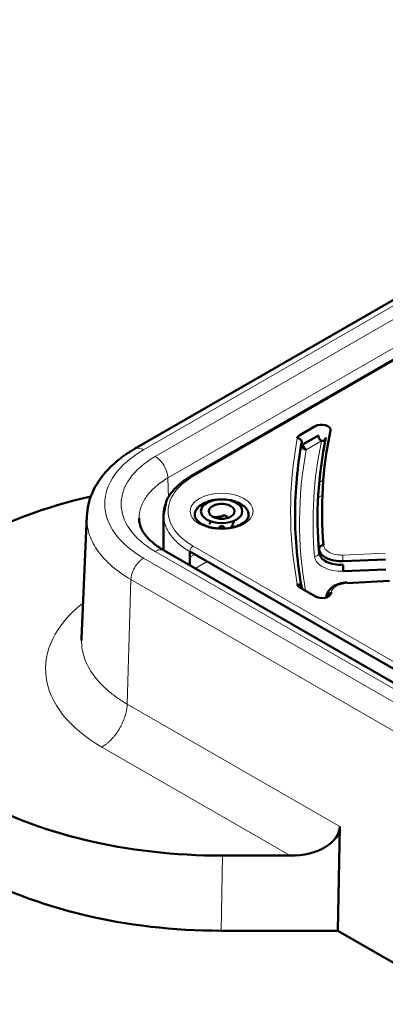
# Model space of a CAD drawing. Header units: millimetres. Extents: x 5 to 414, y 5 to 290.
# Tile 53 of 83: x 310.5 to 318.64, y 193.91 to 215.85. Entities that reach past the tile are written whole.
import ezdxf

# ---------------------------------------------------------------- set-up
doc = ezdxf.new("R2010")
doc.units = ezdxf.units.MM
doc.layers.add('1', color=7, linetype='Continuous', true_color=0xffffff)

msp = doc.modelspace()

# ---------------------------------------------------------------- linework, layer by layer
at = {"layer": '1', "color": 18, "linetype": 'Continuous', "lineweight": 50}
for p, q in [((329.63368, 215.85299), (313.06185, 206.28524)), ((323.33694, 210.88599), (314.31286, 205.67593)), ((316.74053, 206.59466), (317.08104, 206.79125)), ((317.15175, 206.58712), (316.81124, 206.39053)), ((311.9977, 204.79196), (311.88096, 202.06319)), ((313.70655, 204.81398), (313.70655, 204.03051)), ((341.65209, 187.89463), (313.72033, 204.02104)), ((314.29233, 203.69079), (314.29233, 203.99727)), ((314.29233, 203.99727), (323.31581, 198.78756)), ((317.70105, 203.78093), (318.64893, 203.8192)), ((318.6559, 203.59831), (317.70803, 203.56004)), ((318.73451, 203.34767), (317.78952, 203.29032)), ((317.09049, 202.99412), (316.74053, 203.19617)), ((317.58681, 195.54703), (317.6269, 197.86631)), ((316.52318, 197.22035), (315.01579, 197.22035)), ((314.98686, 195.54703), (317.58681, 195.54703)), ((321.96255, 193.02069), (317.58681, 195.54703))]:
    msp.add_line(p, q, dxfattribs=at)
at = {"layer": '1', "color": 18, "linetype": 'Continuous', "lineweight": 13}
for p, q in [((329.6337, 215.71772), (313.26237, 206.26573)), ((329.63338, 215.41907), (313.52085, 206.1165)), ((329.63369, 214.77765), (313.80352, 205.6381)), ((323.38652, 210.88079), (314.36304, 205.67109)), ((317.22246, 206.46465), (316.88196, 206.26806)), ((313.81686, 205.18938), (313.80352, 205.6381)), ((317.26168, 205.58895), (317.17091, 205.53654)), ((317.24154, 205.25653), (317.14641, 205.2016)), ((314.36304, 204.11974), (323.38652, 198.91004)), ((313.52085, 204.00093), (341.45157, 187.87512)), ((314.39879, 203.93606), (314.29274, 203.87483)), ((317.69408, 203.92018), (318.64195, 203.95845)), ((313.26237, 203.85169), (341.19309, 187.72589)), ((314.67672, 203.77572), (314.41138, 203.62253)), ((312.89718, 200.59702), (312.9797, 203.37329)), ((312.9797, 203.37329), (340.91042, 187.24749)), ((312.89718, 200.59702), (317.6269, 197.86631)), ((312.33184, 199.64022), (316.52318, 197.22035)), ((315.01579, 197.22035), (314.98686, 195.54703))]:
    msp.add_line(p, q, dxfattribs=at)
at = {"layer": '1', "color": 18, "linetype": 'Continuous', "lineweight": 50}
for centre, major_axis, ratio, start_param, end_param in [((317.22246, 206.7096), (0.2, 0), 0.57735, 6.16319238, 8.6393798), ((316.88196, 206.51301), (0.2, 0), 0.57735, 2.35619449, 3.03586831), ((343.28371, 204.73211), (26.15, 0), 0.57735, 3.02159973, 3.19191141), ((343.28371, 204.89541), (-26.05, 0), 0.57735, 6.16319238, 6.33350407), ((315.01983, 200.92699), (-8.00084, 0.0035), 0.577642, 5.08823976, 5.49804003), ((314.99944, 204.89541), (0.28868, 0), 0.57735, 2.35619449, 3.40339204), ((314.99944, 204.89541), (0.28868, 0), 0.57735, 1.30899694, 2.35619449), ((314.99944, 204.89541), (0.28868, 0), 0.57735, 0.26179939, 1.30899694), ((314.99944, 204.89541), (0.28868, 0), 0.57735, 3.40339204, 4.45058959), ((314.99944, 204.89541), (0.28868, 0), 0.57735, 4.45058959, 5.49778714), ((314.99944, 204.89541), (0.28868, 0), 0.57735, 5.49778714, 6.54498469), ((314.99944, 204.53795), (0.05, 0), 0.57735, 0, 4.09585142), ((314.99944, 204.53795), (0.05, 0), 0.57735, 5.49778714, 6.28318531), ((316.88196, 203.27782), (0.2, 0), 0.57735, 3.247317, 3.92699082), ((317.23191, 203.07577), (0.2, 0), 0.57735, 3.92699082, 6.23950549), ((315.01983, 201.84196), (8.00084, 0.0035), 0.577642, 3.92673793, 4.71163146), ((316.49525, 197.88967), (-1.13162, 0.0254), 0.591052, 1.60874764, 3.14463738), ((314.9909, 200.16865), (8.00084, 0.0035), 0.577642, 3.92673793, 4.71163146)]:
    msp.add_ellipse(centre, major_axis=major_axis, ratio=ratio, start_param=start_param, end_param=end_param, dxfattribs=at)
at = {"layer": '1', "color": 18, "linetype": 'Continuous', "lineweight": 13}
for centre, major_axis, start_param, end_param in [((343.28371, 204.89541), (-26.75, 0), 6.17746096, 6.38890965), ((343.28371, 204.65046), (-26.25, 0), 6.16319238, 6.33350407), ((315.35299, 205.05871), (-2.95658, 0), 5.49778714, 7.06858347), ((315.35299, 205.05871), (2.59104, 0), 2.35619449, 3.92699082), ((343.28371, 204.65046), (-26.55, 0), 6.17746096, 6.38293623), ((315.70655, 204.89541), (1.9, 0), 2.35619449, 3.92699082), ((314.99944, 204.89541), (-0.7, 0), 2.35619449, 5.49778714), ((314.99944, 204.89541), (-0.7, 0), 5.49778714, 8.6393798), ((317.66618, 204.15056), (-0.4, 0), 0.05031876, 1.6406095), ((317.66618, 203.90561), (-0.6, 0), 0.05031876, 1.6406095), ((317.83134, 203.06065), (-0.4, 0), 4.81710874, 6.23950549), ((317.83134, 202.8157), (-0.6, 0), 5.45056424, 5.83656716), ((315.35299, 201.38448), (-4.27255, 0), 5.64770002, 7.06858347)]:
    msp.add_ellipse(centre, major_axis=major_axis, ratio=0.57735, start_param=start_param, end_param=end_param, dxfattribs=at)
at = {"layer": '1', "color": 18, "linetype": 'Continuous', "lineweight": 50}
msp.add_ellipse((314.99944, 204.89541), major_axis=(-0.46, 0), ratio=0.57735, dxfattribs=at)
for points, degree in [([(316.78251, 206.43745), (316.78251, 206.44807), (316.77734, 206.46986), (316.75521, 206.49835), (316.72216, 206.51855), (316.69601, 206.5244), (316.68307, 206.52519)], 3), ([(317.32174, 206.53939), (317.32174, 206.52877), (317.31658, 206.50766), (317.29448, 206.48206), (317.26148, 206.46618), (317.23537, 206.46375), (317.22246, 206.46465)], 3), ([(316.78251, 203.19008), (316.73296, 203.45965), (316.65854, 204.00042), (316.6213, 204.81376), (316.65854, 205.62711), (316.73296, 206.16788), (316.78251, 206.43745)], 3), ([(316.88196, 206.26806), (316.86902, 206.26885), (316.84287, 206.2747), (316.80982, 206.2949), (316.78769, 206.32339), (316.78251, 206.34518), (316.78251, 206.3558)], 3), ([(313.7568, 205.06498), (313.70655, 204.81376)], 1), ([(313.16237, 204.7125), (313.16193, 204.72283), (313.16171, 204.73317), (313.16171, 204.74351)], 3), ([(316.63374, 204.75367), (316.63372, 204.74648), (316.63371, 204.7393), (316.63371, 204.73211)], 3), ([(317.26668, 204.13894), (317.25369, 204.13856), (317.22743, 204.13355), (317.19423, 204.11441), (317.17201, 204.08663), (317.16681, 204.06501), (317.16681, 204.05439)], 3), ([(317.16681, 204.05439), (317.17012, 204.01643), (317.20346, 203.94044), (317.32568, 203.84716), (317.50072, 203.78829), (317.63539, 203.77828), (317.70105, 203.78093)], 3), ([(317.70105, 203.69928), (317.63539, 203.69663), (317.50072, 203.70664), (317.32568, 203.76551), (317.20346, 203.85879), (317.17012, 203.93478), (317.16681, 203.97274)], 3), ([(317.70803, 203.56004), (317.70712, 203.56753), (317.70529, 203.58693), (317.70297, 203.62424), (317.70142, 203.6642), (317.70105, 203.68866), (317.70105, 203.69928)], 3), ([(316.68307, 203.26563), (316.69601, 203.26643), (316.72216, 203.26378), (316.75521, 203.24763), (316.77734, 203.22185), (316.78251, 203.2007), (316.78251, 203.19008)], 3), ([(317.33181, 202.9916), (317.33181, 203.00222), (317.33701, 203.02356), (317.35924, 203.05014), (317.39245, 203.06747), (317.41872, 203.07106), (317.43172, 203.07073)], 3), ([(317.34041, 203.03363), (317.33576, 203.01973), (317.33288, 203.00566), (317.33181, 202.9916)], 3), ([(311.881, 202.06404), (311.8803, 202.04766), (311.87995, 202.03127), (311.87995, 202.01488)], 3)]:
    msp.add_open_spline(points, degree=degree, dxfattribs=at)
for points, knots in [([(317.22246, 206.46465), (317.21783, 206.46732), (317.21321, 206.47052), (317.20413, 206.47785), (317.19968, 206.48197), (317.19113, 206.491), (317.18702, 206.4959), (317.17933, 206.50628), (317.17573, 206.51176), (317.16919, 206.5231), (317.16624, 206.52895), (317.1611, 206.54081), (317.1589, 206.54681), (317.15536, 206.55873), (317.15401, 206.56465), (317.15221, 206.57617), (317.15175, 206.58178), (317.15175, 206.58712)], [0, 0, 0, 0, 0.125, 0.125, 0.25, 0.25, 0.375, 0.375, 0.5, 0.5, 0.625, 0.625, 0.75, 0.75, 0.875, 0.875, 1, 1, 1, 1]), ([(316.81124, 206.39053), (316.81124, 206.38519), (316.8117, 206.37958), (316.81351, 206.36806), (316.81486, 206.36214), (316.8184, 206.35022), (316.82059, 206.34422), (316.82573, 206.33236), (316.82868, 206.32651), (316.83523, 206.31517), (316.83882, 206.30969), (316.84652, 206.29931), (316.85062, 206.29441), (316.85917, 206.28538), (316.86362, 206.28126), (316.8727, 206.27393), (316.87733, 206.27073), (316.88196, 206.26806)], [0, 0, 0, 0, 0.125, 0.125, 0.25, 0.25, 0.375, 0.375, 0.5, 0.5, 0.625, 0.625, 0.75, 0.75, 0.875, 0.875, 1, 1, 1, 1]), ([(313.06236, 206.28553), (312.93203, 206.21045), (312.67553, 206.03581), (312.33871, 205.70634), (312.0792, 205.28294), (312.00656, 204.96581), (311.99769, 204.7915)], [0, 0, 0, 0, 0.20396604, 0.43846414, 0.70390555, 1, 1, 1, 1]), ([(314.31304, 205.67604), (314.23625, 205.63171), (314.08407, 205.52927), (313.89474, 205.33693), (313.77754, 205.17522), (313.75869, 205.07731), (313.7568, 205.06498)], [0, 0, 0, 0, 0.27269816, 0.58882755, 0.94858284, 1, 1, 1, 1]), ([(313.70655, 204.81376), (313.70655, 204.85155), (313.70976, 204.88934), (313.72259, 204.96455), (313.73221, 205.00197), (313.74596, 205.04189), (313.74696, 205.04474), (313.74798, 205.04759)], [0, 0, 0, 0, 0.48146365, 0.48146365, 0.9629273, 0.9629273, 1, 1, 1, 1]), ([(314.39944, 204.81351), (314.39944, 204.81359), (314.39943, 204.83635), (314.40719, 204.88179), (314.45277, 204.96871), (314.51957, 205.02661), (314.57517, 205.05871)], [0, 0, 0, 0, 0.00093263, 0.25130227, 0.50167191, 1, 1, 1, 1]), ([(314.57517, 205.05871), (314.63078, 205.09082), (314.73002, 205.12898), (314.84153, 205.14869), (314.87879, 205.1531)], [0, 0, 0, 0, 0.67259986, 1, 1, 1, 1]), ([(315.17235, 205.14548), (315.19157, 205.14214), (315.24754, 205.13062), (315.33493, 205.10365), (315.42644, 205.06029), (315.50154, 205.00746), (315.55734, 204.94718), (315.5917, 204.88178), (315.59944, 204.83642), (315.59944, 204.81372), (315.59944, 204.8137)], [0, 0, 0, 0, 0.07849559, 0.23205641, 0.38561722, 0.53917804, 0.69273885, 0.84629967, 0.99986048, 1, 1, 1, 1]), ([(315.43873, 204.61438), (315.43244, 204.60957), (315.38817, 204.57853), (315.2525, 204.53382), (315.04472, 204.50256), (314.81694, 204.51666), (314.64525, 204.56595), (314.53216, 204.62435), (314.45986, 204.68022), (314.41076, 204.74555), (314.39918, 204.79028), (314.39944, 204.81374)], [0, 0, 0, 0, 0.02344462, 0.15672155, 0.30639305, 0.45890334, 0.61048819, 0.69296326, 0.78551473, 0.88779387, 1, 1, 1, 1]), ([(315.07415, 204.81145), (315.05136, 204.80236), (315.02838, 204.79422), (314.99349, 204.78406), (314.98179, 204.78101), (314.96412, 204.77703), (314.95821, 204.7758), (314.94635, 204.77355), (314.94039, 204.77252), (314.92261, 204.76978), (314.91083, 204.7684), (314.88741, 204.76644), (314.87576, 204.76587), (314.84101, 204.76525), (314.81808, 204.76628), (314.79531, 204.76832)], [0, 0, 0, 0, 0.25, 0.25, 0.375, 0.375, 0.4375, 0.4375, 0.5, 0.5, 0.625, 0.625, 0.75, 0.75, 1, 1, 1, 1]), ([(315.16785, 204.73926), (315.16204, 204.74279), (315.15624, 204.74651), (315.14188, 204.75619), (315.13333, 204.76235), (315.12054, 204.77212), (315.11628, 204.77546), (315.10777, 204.78231), (315.10351, 204.78582), (315.09082, 204.79653), (315.08245, 204.8039), (315.07415, 204.81145)], [0, 0, 0, 0, 0.18370123, 0.18370123, 0.45580082, 0.45580082, 0.59185062, 0.59185062, 0.72790041, 0.72790041, 1, 1, 1, 1]), ([(315.59944, 204.81376), (315.59981, 204.7888), (315.58677, 204.74404), (315.5353, 204.67547), (315.47628, 204.63514), (315.43873, 204.61438)], [0, 0, 0, 0, 0.37574941, 0.67313681, 1, 1, 1, 1]), ([(313.72087, 204.02073), (313.6303, 204.07323), (313.47224, 204.18098), (313.29856, 204.35435), (313.19201, 204.53206), (313.16506, 204.65176), (313.16239, 204.71206)], [0, 0, 0, 0, 0.25546554, 0.50639493, 0.75410199, 1, 1, 1, 1]), ([(314.7599, 204.67382), (314.75923, 204.67234), (314.75856, 204.67088), (314.75471, 204.6626), (314.75155, 204.65623), (314.74528, 204.64438), (314.74216, 204.63889), (314.73284, 204.62358), (314.7267, 204.61492), (314.7206, 204.60733)], [0, 0, 0, 0, 0.05005047, 0.05005047, 0.28753785, 0.28753785, 0.52502523, 0.52502523, 1, 1, 1, 1]), ([(315.20356, 204.53261), (315.20967, 204.54021), (315.21583, 204.54889), (315.22518, 204.56427), (315.22831, 204.56979), (315.23305, 204.57875), (315.23463, 204.58184), (315.23781, 204.58827), (315.2394, 204.5916), (315.24417, 204.60188), (315.24732, 204.60911), (315.2536, 204.62431), (315.25672, 204.63226), (315.26603, 204.65709), (315.27218, 204.6749), (315.27828, 204.6936)], [0, 0, 0, 0, 0.25, 0.25, 0.375, 0.375, 0.4375, 0.4375, 0.5, 0.5, 0.625, 0.625, 0.75, 0.75, 1, 1, 1, 1]), ([(317.78347, 203.30849), (317.74968, 203.30639), (317.68529, 203.29816), (317.56725, 203.2667), (317.44878, 203.20557), (317.36165, 203.1114), (317.33859, 203.04363), (317.33426, 203.00947)], [0, 0, 0, 0, 0.14647066, 0.28773858, 0.55092907, 0.78924309, 1, 1, 1, 1]), ([(317.78952, 203.29032), (317.78816, 203.29779), (317.786, 203.30634), (317.7841, 203.30853), (317.78346, 203.30849)], [0, 0, 0, 0, 0.63487025, 1, 1, 1, 1]), ([(317.36676, 203.00406), (317.36803, 203.00591), (317.38982, 203.03665), (317.42084, 203.06508), (317.45657, 203.08844)], [0, 0, 0, 0, 0.05976018, 1, 1, 1, 1])]:
    msp.add_open_spline(points, degree=3, knots=knots, dxfattribs=at)
at = {"layer": '1', "color": 18, "linetype": 'Continuous', "lineweight": 13}
for points, knots in [([(313.06247, 206.2856), (313.0636, 206.28625), (313.06474, 206.28689), (313.07892, 206.29451), (313.09315, 206.29936), (313.12351, 206.3046), (313.13964, 206.30498), (313.1732, 206.30126), (313.19064, 206.29716), (313.22617, 206.28462), (313.24427, 206.27618), (313.26237, 206.26573)], [0, 0, 0, 0, 0.02161617, 0.02161617, 0.26621213, 0.26621213, 0.51080808, 0.51080808, 0.75540404, 0.75540404, 1, 1, 1, 1]), ([(311.99823, 204.80276), (311.99718, 204.78302), (311.99329, 204.63644), (312.03992, 204.36304), (312.23218, 203.99716), (312.5442, 203.66006), (312.82462, 203.46283), (312.9797, 203.37329)], [0, 0, 0, 0, 0.03747819, 0.27810864, 0.5187391, 0.75936955, 1, 1, 1, 1]), ([(314.29233, 203.99727), (314.24605, 204.02399), (314.20205, 204.05202), (314.119, 204.11044), (314.07997, 204.14083), (314.00724, 204.20367), (313.97356, 204.23612), (313.91185, 204.30277), (313.88383, 204.33697), (313.83374, 204.40679), (313.81166, 204.44241), (313.77367, 204.51473), (313.75774, 204.55143), (313.73221, 204.62555), (313.72259, 204.66298), (313.70976, 204.73819), (313.70655, 204.77598), (313.70655, 204.81376)], [0, 0, 0, 0, 0.125, 0.125, 0.25, 0.25, 0.375, 0.375, 0.5, 0.5, 0.625, 0.625, 0.75, 0.75, 0.875, 0.875, 1, 1, 1, 1]), ([(315.49441, 204.60964), (315.48522, 204.61495), (315.46662, 204.62144), (315.44947, 204.61808), (315.44198, 204.61308), (315.44084, 204.61221)], [0, 0, 0, 0, 0.45671224, 0.91342449, 1, 1, 1, 1]), ([(313.52085, 204.00093), (313.55683, 204.0217), (313.62954, 204.04744), (313.69267, 204.03646), (313.71961, 204.02145), (313.72074, 204.0208)], [0, 0, 0, 0, 0.48923679, 0.97847358, 1, 1, 1, 1]), ([(313.26237, 203.85169), (313.24427, 203.84124), (313.22617, 203.82878), (313.19064, 203.80029), (313.1732, 203.78426), (313.13964, 203.74922), (313.12351, 203.73021), (313.09315, 203.68992), (313.07892, 203.66863), (313.05287, 203.62456), (313.04106, 203.60177), (313.0203, 203.55554), (313.01135, 203.5321), (312.99662, 203.48541), (312.99085, 203.46217), (312.98271, 203.41673), (312.98034, 203.39455), (312.9797, 203.37329)], [0, 0, 0, 0, 0.125, 0.125, 0.25, 0.25, 0.375, 0.375, 0.5, 0.5, 0.625, 0.625, 0.75, 0.75, 0.875, 0.875, 1, 1, 1, 1]), ([(311.87995, 202.01488), (311.87995, 201.94926), (311.88554, 201.88364), (311.90782, 201.75304), (311.92451, 201.68805), (311.96886, 201.55933), (311.99651, 201.49561), (312.06249, 201.37002), (312.10083, 201.30816), (312.18782, 201.18691), (312.23647, 201.12752), (312.34362, 201.01178), (312.40212, 200.95543), (312.52841, 200.84631), (312.5962, 200.79354), (312.7404, 200.6921), (312.81682, 200.64342), (312.89718, 200.59702)], [0, 0, 0, 0, 0.125, 0.125, 0.25, 0.25, 0.375, 0.375, 0.5, 0.5, 0.625, 0.625, 0.75, 0.75, 0.875, 0.875, 1, 1, 1, 1])]:
    msp.add_open_spline(points, degree=3, knots=knots, dxfattribs=at)
for points in [[(313.80352, 205.6381), (313.80227, 205.68034), (313.78567, 205.77327), (313.72219, 205.91441), (313.62954, 206.03751), (313.55683, 206.09573), (313.52085, 206.1165)], [(314.36304, 205.67109), (314.35385, 205.67639), (314.33525, 205.68288), (314.31958, 205.67981), (314.31304, 205.67604)], [(313.16171, 204.74351), (313.16171, 204.82631), (313.18996, 204.99192), (313.31548, 205.23079), (313.51919, 205.45087), (313.70227, 205.57964), (313.80352, 205.6381)], [(313.1712, 204.62594), (313.16655, 204.65472), (313.1636, 204.6836), (313.16237, 204.7125)], [(314.29233, 203.99727), (314.29233, 204.00789), (314.29601, 204.03148), (314.31175, 204.06771), (314.33525, 204.09945), (314.35385, 204.11443), (314.36304, 204.11974)], [(317.16681, 203.97274), (317.16681, 203.96212), (317.16161, 203.94049), (317.13938, 203.91271), (317.10619, 203.89357), (317.07992, 203.88856), (317.06694, 203.88818)], [(317.70105, 203.78093), (317.70105, 203.79155), (317.70069, 203.81602), (317.69914, 203.85598), (317.69682, 203.89329), (317.69499, 203.91269), (317.69408, 203.92018)], [(312.89718, 200.59702), (312.89655, 200.57576), (312.89355, 200.53233), (312.88388, 200.46497), (312.86912, 200.39603), (312.84942, 200.32615), (312.82495, 200.25596), (312.79594, 200.18612), (312.76265, 200.11727), (312.7254, 200.05004), (312.68453, 199.98506), (312.64041, 199.92291), (312.59345, 199.86417), (312.54408, 199.80938), (312.49275, 199.75905), (312.43995, 199.71365), (312.38614, 199.67358), (312.34994, 199.65067), (312.33184, 199.64022)]]:
    msp.add_open_spline(points, degree=3, dxfattribs=at)

doc.saveas('drawing.dxf')
